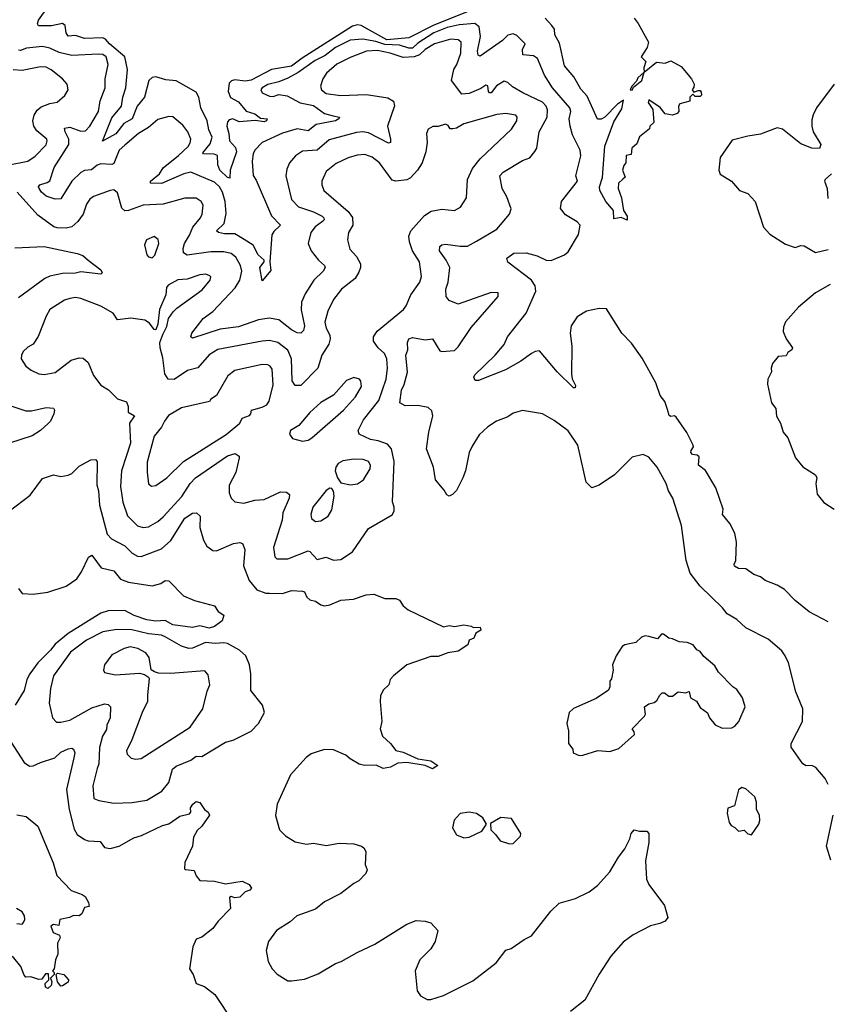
# Model space of a CAD drawing. Extents: x 1603745 to 1745082, y 385868 to 533966.
# Tile 38 of 256: x 1624601 to 1629010, y 417752 to 423127. Entities that reach past the tile are written whole.
import ezdxf

# ---------------------------------------------------------------- set-up
doc = ezdxf.new("R2010")
doc.units = 0

msp = doc.modelspace()

# ---------------------------------------------------------------- linework, layer by layer
at = {"layer": '0CON20XD'}
for points in [[(1625640.6, 422449.4), (1625652.3, 422485), (1625634, 422525), (1625624.8, 422574.8), (1625590, 422645), (1625578.4, 422705), (1625565, 422731.5), (1625455, 422793.4), (1625398.8, 422798.8), (1625345, 422815.2), (1625325, 422811.6), (1625306, 422795), (1625281.6, 422705), (1625241.9, 422655), (1625215, 422586.7), (1625169.8, 422560.2), (1625125.2, 422504.8), (1625053.6, 422463.6), (1625105, 422591.8), (1625157, 422655), (1625163.6, 422705), (1625180.4, 422755), (1625190, 422855), (1625174.8, 422925), (1625092.3, 422995), (1625070.2, 423020.2), (1625055, 423028.1), (1624955.2, 423024.8), (1624905, 423040.9), (1624866.5, 423036.5), (1624855.8, 423055), (1624848.8, 423095), (1624835, 423107.1), (1624775, 423094.1), (1624704, 423094), (1624698.2, 423105), (1624704.7, 423125), (1624754.1, 423195)], [(1627095, 423189.6), (1626862.6, 423097.4), (1626725, 423027.2), (1626605, 423016.4), (1626465, 423095.7), (1626445, 423099.3), (1626417.7, 423092.3), (1626143.3, 422916.7), (1626085, 422873.7), (1625975, 422854.9), (1625865, 422797.8), (1625831.8, 422791.8), (1625775, 422799), (1625757.3, 422792.7), (1625745, 422780), (1625738.8, 422735), (1625752.8, 422702.8), (1625795, 422678.1), (1625837.7, 422627.7), (1625885, 422613.2), (1625915, 422590), (1625951.2, 422585), (1625949.2, 422575), (1625935, 422568.6), (1625887, 422577), (1625799.3, 422569.3), (1625765, 422585.4), (1625745, 422579.6), (1625735, 422568.6), (1625731.1, 422545), (1625743.7, 422505), (1625746.5, 422466.5), (1625779, 422429), (1625784.8, 422405), (1625750.8, 422305), (1625748.3, 422261.7), (1625735, 422265.5), (1625693.7, 422305), (1625682.1, 422335), (1625681.4, 422385), (1625662.2, 422392.2), (1625604.7, 422394.7), (1625600.3, 422400.3), (1625640.6, 422449.4)], [(1629015, 419840), (1628910.8, 419895), (1628835, 419955.8), (1628775.4, 420015.4), (1628735, 420039.2), (1628670, 420065), (1628645.7, 420085.7), (1628608.9, 420098.9), (1628565, 420129.4), (1628525, 420130.4), (1628502.9, 420142.9), (1628500.8, 420155), (1628510, 420175), (1628514.2, 420275), (1628504.1, 420324.1), (1628477.2, 420377.2), (1628437.5, 420425), (1628440.6, 420455), (1628401.1, 420571.1), (1628345.4, 420665.4), (1628305.6, 420695), (1628310, 420740), (1628299.1, 420749.1), (1628273.7, 420753.7), (1628265, 420763.3), (1628265.8, 420775), (1628279.2, 420795), (1628277.5, 420805), (1628243.6, 420873.6), (1628185, 420956.2), (1628175, 420964), (1628155, 420960), (1628145.5, 420965.5), (1628138.1, 420998.1), (1628123, 421043), (1628097.1, 421075), (1628074.2, 421145), (1627999.7, 421279.7), (1627940.3, 421360.3), (1627887.5, 421415), (1627805, 421548.8), (1627765, 421551.2), (1627695, 421535.7), (1627645, 421504.2), (1627611.4, 421455), (1627605.7, 421415), (1627615.6, 421345), (1627612.6, 421192.6), (1627617.1, 421167.1), (1627635, 421130), (1627632.5, 421117.5), (1627625, 421116.7), (1627535, 421204), (1627438.5, 421318.5), (1627415.6, 421315.6), (1627395, 421304.5), (1627337.4, 421262.6), (1627253.3, 421215), (1627105, 421156.7), (1627087, 421157), (1627080, 421175), (1627085, 421188), (1627196.9, 421295), (1627245.3, 421354.7), (1627264.5, 421395), (1627365, 421524.2), (1627419.2, 421645), (1627415.5, 421675), (1627394.6, 421705), (1627265, 421803.3), (1627261.2, 421825), (1627297.6, 421852.4), (1627365, 421854.3), (1627425, 421837.1), (1627475, 421814.5), (1627503, 421813), (1627575, 421843.1), (1627595, 421860.6), (1627651.4, 421955), (1627660, 422005), (1627645, 422023.8), (1627580.9, 422060.9), (1627554.1, 422095.9), (1627559.2, 422135), (1627646, 422245), (1627636.2, 422275), (1627664.2, 422384.2), (1627660, 422415), (1627619, 422499), (1627605.3, 422545), (1627600.5, 422585), (1627609.7, 422625), (1627604, 422645), (1627509.3, 422755), (1627466.7, 422825), (1627428.5, 422915), (1627405, 422929), (1627348.1, 422935), (1627346, 422964), (1627360, 422995), (1627315, 423040.8), (1627295, 423050), (1627265, 423041.9), (1627236.6, 423013.4), (1627115, 422927.1), (1627103.3, 422933.3), (1627099.4, 422955), (1627115.9, 423035), (1627108.8, 423088.8), (1627085, 423106.7), (1626999.3, 423099.3), (1626935, 423085.1), (1626861.9, 423055), (1626775, 422999.5), (1626745, 422971), (1626725, 422970.8), (1626675, 422988.8), (1626595, 422991.1), (1626545, 423008.3), (1626475, 423020.6), (1626405.3, 423015.3), (1626325, 422974.8), (1626268.2, 422931.8), (1626214.1, 422905), (1626120.7, 422839.3), (1626065, 422807.9), (1626015, 422787.5), (1625955, 422773.1), (1625924, 422755), (1625917.5, 422745), (1625925, 422728), (1625965, 422710), (1625985, 422707.1), (1626015, 422718.1), (1626060.9, 422710.9), (1626133.1, 422673.1), (1626205, 422658.9), (1626264.5, 422614.5), (1626312.5, 422602.5), (1626346.2, 422595), (1626342.5, 422585), (1626325.8, 422575), (1626220, 422555), (1626175, 422520.7), (1626115, 422531), (1626035, 422507.2), (1625925, 422456), (1625885, 422414.3), (1625875.4, 422395), (1625870, 422355), (1625876.1, 422276.1), (1625891.8, 422251.8), (1625976, 422056), (1626025.7, 422005), (1625988.5, 421971.5), (1625977.7, 421952.3), (1625967.5, 421805), (1625971.9, 421758.1), (1625925, 421701.2), (1625911.8, 421775), (1625935.8, 421805), (1625935.8, 421815), (1625903.7, 421843.7), (1625875, 421895.4), (1625827.3, 421927.3), (1625775, 421957.2), (1625718.3, 421958.3), (1625686.2, 421965), (1625674.6, 421974.6), (1625716.5, 422013.5), (1625728.2, 422068.2), (1625722.4, 422135), (1625709, 422185), (1625692.1, 422215), (1625665, 422239.6), (1625535, 422294.1), (1625498.1, 422285), (1625375, 422233.6), (1625314.4, 422235), (1625314.5, 422245), (1625364, 422286), (1625385, 422317.5), (1625468.8, 422385), (1625520.4, 422435), (1625532.5, 422455), (1625535.3, 422475.3), (1625519.2, 422515), (1625491.8, 422551.8), (1625436.4, 422596.4), (1625415, 422599.2), (1625355, 422582.2), (1625305, 422537.8), (1625250, 422505), (1625175, 422442.4), (1625144.2, 422415), (1625115, 422341.2), (1625103.8, 422336.2), (1625045, 422340.5), (1625025, 422332.9), (1624993, 422307), (1624955, 422303.8), (1624935, 422293.7), (1624886.4, 422245), (1624825, 422148.9), (1624795, 422148), (1624745, 422164.1), (1624720, 422185), (1624707.3, 422205), (1624704.5, 422215), (1624710.8, 422225), (1624752, 422238), (1624765, 422248.1), (1624789.2, 422320.8), (1624869.2, 422445), (1624870, 422475), (1624849.4, 422515), (1624845.8, 422535), (1624875, 422539.7), (1624935, 422518.3), (1624960.2, 422519.7), (1624984.6, 422545), (1625032, 422625), (1625040.7, 422685), (1625067.3, 422755), (1625067.1, 422805), (1625083.3, 422883.3), (1625073.6, 422925), (1625055, 422937.8), (1625029.3, 422939.3), (1624885, 422931.2), (1624817.6, 422947.6), (1624765, 422971.3), (1624725, 422980), (1624638.5, 422971.5), (1624605, 422958.9), (1624595, 422960.9)], [(1627955, 423136.2), (1627976.8, 423106.8), (1628033.3, 423005), (1628026.7, 422975), (1627993.3, 422925), (1628019.3, 422899.3), (1628008.8, 422865), (1628010, 422840), (1628077.5, 422895), (1628125, 422889.2), (1628155, 422903.3), (1628211.7, 422871.7), (1628268.8, 422805), (1628282.5, 422775), (1628281.7, 422758.3), (1628272.5, 422745), (1628281.7, 422731.7), (1628305, 422740), (1628315, 422740), (1628321.7, 422731.7), (1628322.5, 422715), (1628315, 422707.5), (1628288.3, 422708.3), (1628275, 422720), (1628260, 422705), (1628258.3, 422681.7), (1628205, 422667.5), (1628197.5, 422655), (1628200, 422625), (1628190, 422615), (1628165, 422606.7), (1628123.9, 422613.9), (1628097.7, 422647.7), (1628035, 422690), (1628032.5, 422675), (1628056.4, 422636.4), (1628062.5, 422565), (1628040, 422545), (1628038.3, 422531.7), (1627985, 422487.5), (1627970, 422450), (1627943.3, 422425), (1627938.3, 422391.7), (1627912.5, 422385), (1627910, 422345), (1627898.3, 422331.7), (1627892.5, 422305), (1627907, 422267), (1627893.6, 422256.4), (1627870, 422235), (1627867.5, 422205), (1627886.7, 422155), (1627897.5, 422085), (1627917.5, 422055), (1627917.5, 422032.5), (1627885, 422047.5), (1627845, 422040), (1627842.5, 422085), (1627801.2, 422135), (1627768, 422195), (1627766, 422215), (1627783.1, 422265), (1627795, 422436.7), (1627845, 422568.8), (1627888.7, 422641.3), (1627897, 422687), (1627864, 422665), (1627796, 422595), (1627775, 422583.8), (1627755, 422583.8), (1627699.2, 422709.2), (1627665, 422748), (1627625.5, 422815), (1627575, 422876), (1627548.1, 422998.1), (1627521.4, 423045), (1627520, 423075), (1627506.7, 423095), (1627469.5, 423135)], [(1627518.8, 420938.8), (1627455.5, 420975.5), (1627345, 420994.3), (1627295, 420979.4), (1627265, 420959.4), (1627203.8, 420935), (1627156.4, 420903.6), (1627109.6, 420860.4), (1627070.7, 420799.3), (1627054.1, 420764.1), (1627034.4, 420665), (1627019.4, 420625), (1626985, 420556.2), (1626963.8, 420535), (1626945, 420526), (1626932.6, 420532.6), (1626918.5, 420558.5), (1626871.1, 420615), (1626860, 420685), (1626822.2, 420785), (1626834.4, 420875), (1626856.7, 420965), (1626851.3, 420991.3), (1626830.3, 421010.3), (1626775, 421020), (1626705, 421019.2), (1626675.6, 421035), (1626686, 421105), (1626700, 421135), (1626717.7, 421202.3), (1626709.6, 421295), (1626719.6, 421325), (1626718.9, 421365), (1626725, 421385.6), (1626745, 421392.1), (1626815, 421378.6), (1626855, 421385.6), (1626895, 421319.4), (1626905, 421315.5), (1626975, 421321.1), (1626995, 421340.6), (1627065, 421446.9), (1627212.9, 421615), (1627213.3, 421635), (1627175, 421637.7), (1626995, 421573.3), (1626945, 421594.2), (1626928.6, 421615), (1626927.5, 421655), (1626940, 421695), (1626949.4, 421775), (1626930, 421815), (1626892.4, 421865), (1626895, 421888.6), (1626905, 421898.1), (1626925, 421901.8), (1627005, 421890), (1627045, 421890.9), (1627095, 421917.3), (1627205.9, 421984.1), (1627275.6, 422065), (1627284.3, 422095), (1627260.5, 422160.5), (1627235.6, 422205), (1627221.9, 422275), (1627240, 422295), (1627345, 422358.8), (1627385, 422372), (1627413, 422407), (1627423.8, 422425), (1627437.1, 422515), (1627479.7, 422595), (1627482, 422635), (1627475.3, 422655), (1627455, 422677.1), (1627347.4, 422727.4), (1627290.9, 422760.9), (1627265, 422784.2), (1627245, 422791.4), (1627203.8, 422766.2), (1627175, 422727.5), (1627165, 422728), (1627160, 422735), (1627156.8, 422766.8), (1627145, 422769.2), (1627118.8, 422751.2), (1627055, 422724.7), (1627015, 422720.9), (1626958.8, 422795), (1626970.7, 422855), (1626987.7, 422882.3), (1627008.4, 422945), (1627010.9, 423005), (1626995, 423018), (1626955, 423021.1), (1626865, 422996.1), (1626815, 422964.3), (1626783.8, 422935), (1626755, 422924.8), (1626695, 422920.6), (1626622.9, 422945), (1626555, 422959), (1626495, 422954.8), (1626405, 422920.4), (1626332.9, 422885), (1626275.4, 422835), (1626256.2, 422805), (1626242.3, 422765), (1626248.5, 422745), (1626275, 422724.6), (1626353.1, 422713.1), (1626495, 422718.4), (1626611.1, 422701.1), (1626642.1, 422682.1), (1626647, 422657), (1626608.7, 422545), (1626626, 422475), (1626625, 422456.7), (1626615, 422452.7), (1626505, 422509.2), (1626474.7, 422514.7), (1626439, 422511), (1626289.6, 422470.4), (1626224.5, 422415.5), (1626145, 422409.6), (1626106, 422384), (1626074.5, 422345), (1626059.5, 422310.5), (1626053.6, 422275), (1626085.5, 422145), (1626122.9, 422105), (1626205, 422078.8), (1626253.1, 422055), (1626262.1, 422045), (1626262.7, 422035), (1626255, 422025.6), (1626214.4, 421995.6), (1626189.6, 421965), (1626175.7, 421905.7), (1626192.9, 421865), (1626231.9, 421815), (1626265.8, 421785), (1626268.1, 421775), (1626257.5, 421755), (1626207.3, 421705), (1626159.5, 421630.5), (1626138.7, 421585), (1626137, 421543), (1626156, 421455), (1626149.6, 421430.4), (1626135, 421415.8), (1626115, 421416.9), (1626085, 421433.3), (1626015, 421487.8), (1625963.2, 421496.8), (1625905, 421489.2), (1625795, 421450.8), (1625695, 421436.7), (1625545, 421387.5), (1625535.8, 421395.8), (1625540, 421415), (1625602.5, 421495), (1625655.2, 421534.8), (1625776.6, 421663.4), (1625802.2, 421705), (1625814.2, 421755), (1625806.6, 421785), (1625781.3, 421831.3), (1625755, 421850.8), (1625715, 421860.3), (1625645, 421860.5), (1625515, 421841.8), (1625495.6, 421855), (1625492.7, 421877.3), (1625500.4, 421905), (1625528.7, 421951.3), (1625545.7, 421994.2), (1625587.5, 422045), (1625596.4, 422065), (1625603.1, 422115), (1625591.4, 422135), (1625565, 422152.7), (1625503.4, 422153.4), (1625385, 422119.7), (1625276.1, 422113.9), (1625195.3, 422084.7), (1625175, 422083.6), (1625158.8, 422098.8), (1625135, 422181.2), (1625115, 422197.5), (1625095, 422194.3), (1625005, 422162), (1624983.4, 422146.6), (1624965, 422120), (1624947.5, 422065), (1624918.2, 422025), (1624885, 421996.9), (1624855, 421988.8), (1624805, 421990.9), (1624786.7, 421996.7), (1624699.8, 422059.7), (1624587.5, 422185)], [(1624535, 422332), (1624645, 422353.8), (1624685, 422381.2), (1624745, 422443.3), (1624751.8, 422465), (1624748.5, 422475), (1624695, 422520.7), (1624678.4, 422545), (1624672.5, 422575), (1624679.6, 422605), (1624696.9, 422633.1), (1624718.5, 422651.5), (1624765, 422670.4), (1624805, 422677.1), (1624847.6, 422712.4), (1624865.6, 422745), (1624860.6, 422775), (1624835.8, 422805), (1624773.9, 422853.9), (1624745, 422868.1), (1624715, 422868.9), (1624615, 422849.8), (1624565, 422852.5)], [(1627945, 422742.5), (1627951.7, 422758.3), (1627997.5, 422795), (1628010, 422840), (1627975, 422810), (1627968.3, 422791.7), (1627943.3, 422765), (1627933.3, 422743.3), (1627945, 422742.5)], [(1629046.8, 422775), (1628951.3, 422645), (1628931.7, 422608.3), (1628925, 422581.2), (1628925.3, 422545.3), (1628933.1, 422515), (1628973.5, 422445), (1628966.8, 422423.2), (1628925, 422425.4), (1628865, 422449.4), (1628765, 422529.1), (1628735, 422536.2), (1628645, 422502.4), (1628575, 422492), (1628490.6, 422469.4), (1628424.3, 422375), (1628417.8, 422305), (1628425, 422284.2), (1628486, 422245), (1628531.2, 422195), (1628575, 422178), (1628616, 422135), (1628661.2, 421995), (1628695.9, 421955.9), (1628782.3, 421902.3), (1628835, 421884), (1628866, 421894), (1628882.7, 421892.7), (1628945, 421856), (1629015, 421872.5)], [(1626315, 420177.1), (1626355, 420180), (1626417.4, 420222.6), (1626505, 420348.8), (1626635, 420423.8), (1626646.1, 420443.9), (1626646.2, 420465), (1626636.2, 420495), (1626645.3, 420715.3), (1626631.5, 420785), (1626609.2, 420809.2), (1626557.9, 420827.9), (1626515.4, 420835.4), (1626455, 420864.3), (1626448.6, 420885), (1626477, 420943), (1626562.1, 421047.9), (1626601, 421165), (1626609.1, 421225), (1626605, 421276), (1626592.1, 421305), (1626557.3, 421335), (1626532.7, 421372.7), (1626532.4, 421395), (1626552.9, 421427.1), (1626695.7, 421545), (1626710.8, 421565), (1626736.9, 421625), (1626785, 421694.3), (1626793.8, 421725), (1626783.2, 421805), (1626744.6, 421865), (1626728.8, 421915), (1626725.4, 421945), (1626735.4, 421975), (1626811.2, 422058.8), (1626847.4, 422082.6), (1626905, 422091.9), (1626975, 422085.6), (1627006.9, 422103.1), (1627040.5, 422155), (1627045.5, 422255), (1627073.2, 422315), (1627115, 422367.5), (1627285, 422528.5), (1627314.6, 422575), (1627316.7, 422595), (1627310, 422605), (1627255, 422615.7), (1627205, 422608.6), (1627025, 422558.4), (1626986.4, 422535), (1626965, 422530.6), (1626951.1, 422531.1), (1626939.5, 422549.5), (1626925, 422557.5), (1626885, 422544.2), (1626855.9, 422544.1), (1626830.7, 422529.3), (1626821.2, 422505), (1626825.8, 422455.8), (1626817.8, 422405), (1626798.5, 422345), (1626773.3, 422305), (1626735, 422264.4), (1626715, 422253.5), (1626655, 422246.2), (1626635, 422250.4), (1626564.8, 422344.8), (1626525, 422377.1), (1626485, 422390.8), (1626442.9, 422387.1), (1626395, 422372.3), (1626328.3, 422341.7), (1626275, 422297.5), (1626250.6, 422245), (1626250.6, 422225), (1626262.2, 422195), (1626395, 422080), (1626417, 422047), (1626420, 422005), (1626396.2, 421965), (1626390, 421925), (1626403.8, 421875), (1626440, 421835), (1626461.1, 421795), (1626461.8, 421775), (1626452.1, 421747.9), (1626433.3, 421715), (1626357.5, 421655), (1626315, 421600), (1626282.7, 421535), (1626266.4, 421475), (1626273.5, 421443.5), (1626294, 421404), (1626296.2, 421385), (1626288.5, 421355), (1626251.2, 421295), (1626229.4, 421225), (1626135, 421129.1), (1626105, 421129.4), (1626089.3, 421155), (1626085.6, 421275), (1626065, 421322.9), (1626011.1, 421365), (1625965.3, 421375.3), (1625925, 421372.8), (1625682.6, 421327.4), (1625635, 421297.5), (1625574.3, 421225.7), (1625517.7, 421212.2), (1625445, 421163.3), (1625410.8, 421165), (1625393.2, 421193.2), (1625381.9, 421281.9), (1625367.5, 421335), (1625367.1, 421365), (1625381.9, 421408.1), (1625405, 421452.5), (1625413.8, 421495), (1625438.7, 421531.3), (1625458.5, 421551.5), (1625597.6, 421652.4), (1625641.4, 421705), (1625644, 421724), (1625639.1, 421729.1), (1625617.6, 421737.6), (1625585, 421734.4), (1625515, 421710.5), (1625463.6, 421706.4), (1625412.3, 421677.7), (1625403.3, 421665), (1625398.8, 421625), (1625364, 421545), (1625355.9, 421464.1), (1625345, 421433.8), (1625335, 421436.2), (1625309.8, 421469.8), (1625285, 421487.1), (1625207.8, 421497.8), (1625135, 421487.8), (1625111.4, 421525), (1625045, 421562.2), (1624935, 421605.4), (1624905, 421610), (1624874.3, 421605.8), (1624845, 421595.4), (1624766.4, 421545), (1624745, 421509.2), (1624702.7, 421397.2), (1624675, 421355.7), (1624645, 421338.6), (1624620.8, 421315), (1624610.6, 421295), (1624610, 421275), (1624635, 421236.2), (1624663.4, 421213.4), (1624705, 421194.4), (1624735, 421189.4), (1624795, 421200.6), (1624882.3, 421267.7), (1624925, 421280.5), (1624948.6, 421278.6), (1624975.3, 421255.3), (1625003.8, 421185), (1625045, 421132), (1625086.4, 421106.4), (1625135, 421057.1), (1625185, 421040), (1625194.2, 421015), (1625194.2, 420984.2), (1625228.8, 420965), (1625201.4, 420925), (1625205.3, 420815), (1625157.7, 420665), (1625150.8, 420579.2), (1625163.7, 420493.7), (1625189.2, 420419.2), (1625245, 420364.6), (1625275, 420354.7), (1625305, 420359.1), (1625355, 420387.7), (1625385, 420412.9), (1625485.9, 420524.1), (1625531.1, 420595), (1625560.8, 420625), (1625735, 420745.4), (1625778.1, 420758.1), (1625798.8, 420745), (1625800, 420735), (1625780.5, 420655), (1625743.9, 420585), (1625744, 420544), (1625755, 420514.2), (1625775.4, 420495.4), (1625825, 420487.5), (1625884.3, 420504.3), (1625935, 420507.1), (1626025, 420550), (1626057.3, 420547.3), (1626073.3, 420535), (1626072.5, 420515), (1626037.3, 420435), (1626033.3, 420395), (1625987.5, 420245), (1625994.5, 420195), (1626004, 420184), (1626065, 420183.8), (1626175, 420227.7), (1626185, 420224.4), (1626225, 420180.8), (1626275, 420192.9), (1626315, 420177.1)], [(1629033.1, 422285), (1628998, 422255), (1628994, 422245), (1629008, 422205), (1629011.7, 422151.7)], [(1625325, 421827.5), (1625338, 421842), (1625360, 421905), (1625357.3, 421927.3), (1625335, 421943.3), (1625294.1, 421925.9), (1625282.7, 421897.3), (1625295, 421842.5), (1625305, 421832.5), (1625325, 421827.5)], [(1624575, 421881.8), (1624735, 421889.4), (1624915, 421850), (1624945, 421840), (1624975.8, 421815), (1625045, 421760.6), (1625051.4, 421745), (1625045, 421738.6), (1624935, 421750.6), (1624905, 421742.5), (1624835, 421741.2), (1624765, 421727.2), (1624737.8, 421715), (1624595, 421609.1)], [(1629025, 421680.8), (1628944.3, 421635), (1628852.7, 421557.3), (1628782.1, 421477.9), (1628770.9, 421449.1), (1628769.2, 421425), (1628785.6, 421385), (1628819.2, 421335), (1628815.8, 421325), (1628795, 421310.8), (1628785, 421291.2), (1628741.7, 421288.3), (1628710.4, 421249.6), (1628703.1, 421225), (1628705.6, 421205), (1628685.6, 421165), (1628683.2, 421136.8), (1628705.6, 421035.6), (1628729.2, 421005), (1628732.4, 420962.4), (1628753.7, 420923.7), (1628768.6, 420875), (1628794.4, 420845), (1628836.7, 420735), (1628875.6, 420685.6), (1628945, 420642), (1628952.9, 420625), (1628947.5, 420595), (1628955, 420537.5), (1628990.5, 420490.5), (1629046.7, 420455)], [(1625320.3, 420580.3), (1625345, 420584.5), (1625405, 420626.7), (1625494.7, 420715.3), (1625728.1, 420861.9), (1625802.5, 420925), (1625815, 420952.5), (1625855, 420966.7), (1625863.3, 420975), (1625866.2, 420995), (1625925, 421010.9), (1625950.5, 421025), (1625963.8, 421045), (1625985.7, 421134.3), (1625978.6, 421218.6), (1625969.2, 421235), (1625955, 421243.3), (1625924.8, 421245.3), (1625775, 421212.5), (1625736.9, 421183.1), (1625675, 421076), (1625645, 421056), (1625636.6, 421043.4), (1625485, 421007.8), (1625414, 420966), (1625392.2, 420935), (1625375, 420902.5), (1625335.8, 420854.2), (1625297.9, 420712.1), (1625296.2, 420656.2), (1625303.6, 420593.6), (1625320.3, 420580.3)], [(1626144.3, 420825.7), (1626175, 420832.2), (1626196.1, 420843.9), (1626369.5, 420995), (1626435, 421068.1), (1626466.7, 421125), (1626464.2, 421154.2), (1626456.7, 421165), (1626425, 421174.2), (1626385, 421157.5), (1626315, 421076.9), (1626245, 421037.8), (1626185, 420983.1), (1626125, 420911.4), (1626080, 420885), (1626073.3, 420865), (1626091.1, 420841.1), (1626144.3, 420825.7)], [(1624515, 421031.1), (1624635, 420992.3), (1624665, 420991.8), (1624745, 421009.2), (1624786, 421006), (1624791.2, 420995), (1624787.5, 420975), (1624768.8, 420935), (1624756.9, 420923.1), (1624715, 420884.6), (1624670, 420855), (1624545, 420815.4)], [(1629015, 418952.5), (1628998.8, 418985), (1628946.2, 419045), (1628925, 419056), (1628895, 419053.3), (1628876.2, 419065), (1628812.9, 419155), (1628812.9, 419175), (1628874.3, 419295), (1628875.8, 419365), (1628837.9, 419457.9), (1628796.9, 419615), (1628779.4, 419655), (1628761.7, 419681.7), (1628686, 419745), (1628565, 419807.5), (1628515, 419852.5), (1628463.4, 419883.4), (1628436.9, 419916.9), (1628314.7, 420034.7), (1628260.6, 420105), (1628239.2, 420175), (1628214.2, 420365), (1628166.9, 420515), (1628142.9, 420555), (1628130.9, 420595), (1628080, 420685), (1628035, 420738.8), (1628005, 420753.8), (1627945, 420739.2), (1627847.4, 420642.6), (1627763.8, 420585), (1627725, 420570.8), (1627693, 420603), (1627648.6, 420805), (1627595, 420882), (1627518.8, 420938.8)], [(1624505, 420414), (1624658.1, 420531.9), (1624725, 420622.5), (1624785, 420643.1), (1624825, 420633.8), (1624865, 420640.8), (1624885, 420650), (1624925, 420689.5), (1624990, 420725), (1625015.8, 420725.8), (1625024.2, 420714.2), (1625022.1, 420587.9)], [(1626407.1, 420587.1), (1626445, 420592.5), (1626478.5, 420615), (1626513.8, 420675), (1626516.9, 420695), (1626505.6, 420715), (1626475.8, 420725.8), (1626425, 420728.3), (1626365, 420719.3), (1626339.1, 420705), (1626326.2, 420685), (1626322.9, 420665), (1626335.4, 420625.4), (1626355, 420598.8), (1626407.1, 420587.1)], [(1625022.1, 420587.9), (1625031.8, 420555), (1625037, 420477), (1625079, 420319), (1625102.7, 420292.7), (1625175, 420254.5), (1625215, 420213.9), (1625245, 420197.7), (1625265, 420196.1), (1625375, 420238.5), (1625426.2, 420283.8), (1625502.3, 420405), (1625545, 420432.9), (1625565.7, 420435.7), (1625586.9, 420416.9), (1625584.6, 420355), (1625605, 420286), (1625623.2, 420253.2), (1625655, 420230), (1625675, 420227.1), (1625768, 420268), (1625803.1, 420273.1), (1625817.1, 420267.1), (1625830, 420235), (1625822.3, 420145), (1625854.7, 420064.7), (1625895, 420014.6), (1625945, 419996.2), (1625965, 419995.5), (1626035, 419993.5), (1626085, 420010.6), (1626145, 420007.3), (1626155, 420004.2), (1626169.1, 419975), (1626185, 419960.5), (1626215, 419953.1), (1626245, 419932.2), (1626265, 419927.8), (1626295, 419932.2), (1626355, 419958.6), (1626422.7, 419962.7), (1626493.1, 419986.9), (1626535, 419990), (1626595, 419968), (1626655, 419967.5), (1626675, 419957.5), (1626695, 419927.5), (1626722.5, 419905), (1626915, 419812.5), (1626945, 419819.4), (1626975, 419814), (1627025, 419823.8), (1627066.4, 419816.4), (1627078.3, 419808.3), (1627115, 419810), (1627117.5, 419795), (1627091.7, 419778.3), (1627079.3, 419750.7), (1627055, 419740), (1627046.7, 419715), (1626995, 419678.8), (1626938.8, 419671.2), (1626885, 419650), (1626845, 419650.8), (1626714.2, 419605.8), (1626640.8, 419545), (1626623.8, 419525), (1626616, 419495), (1626585, 419466.2), (1626570.8, 419435), (1626568, 419405), (1626577.5, 419295), (1626569.2, 419255), (1626582, 419215), (1626625.7, 419175.7), (1626655, 419138.1), (1626695, 419127.7), (1626775, 419092.2), (1626845, 419080.4), (1626883.3, 419055), (1626855, 419037.5), (1626815, 419054.6), (1626715, 419070.9), (1626665, 419067.8), (1626625, 419047.1), (1626585, 419038.8), (1626546.4, 419056.4), (1626483.8, 419056.2), (1626455, 419062.9), (1626405, 419091.9), (1626382.2, 419112.2), (1626315, 419140.8), (1626265, 419142), (1626225, 419130.8), (1626191.7, 419118.3), (1626165, 419098.8), (1626080, 419005), (1626006.2, 418845), (1625997.3, 418782.7), (1626020, 418705), (1626051.9, 418671.9), (1626105, 418638), (1626166.4, 418626.4), (1626205, 418631.1), (1626275, 418619.4), (1626345, 418630.8), (1626425, 418627.5), (1626467.5, 418615), (1626480, 418605), (1626490, 418585), (1626486.7, 418515), (1626498.8, 418485), (1626490, 418465), (1626453.3, 418425), (1626425, 418412), (1626355, 418355.7), (1626265, 418311.4), (1626215, 418270.5), (1626113.8, 418235), (1626078, 418202), (1626003.3, 418155), (1625960, 418095), (1625947.5, 418045), (1625957.5, 417985), (1625978.8, 417945), (1626005.9, 417915.9), (1626065, 417880), (1626085, 417879.2), (1626155, 417888.9), (1626231.3, 417918.7), (1626325, 417974.2), (1626355.4, 417984.6), (1626442.5, 418035), (1626539.8, 418080.2), (1626715, 418190), (1626765, 418210), (1626815, 418206.2), (1626845, 418196.2), (1626883.8, 418155), (1626870, 418095), (1626845.5, 418054.5), (1626786.2, 417993.8), (1626760, 417935), (1626770.6, 417825), (1626788.5, 417798.5), (1626825, 417777.5), (1626845, 417777.1), (1626915, 417800), (1627075, 417879.2), (1627202.1, 417977.9), (1627255, 418046.7), (1627284.2, 418055.8), (1627355, 418105.8), (1627395, 418126), (1627500.6, 418259.4), (1627545.5, 418304.5), (1627635, 418329.4), (1627710, 418365), (1627755, 418400), (1627822.5, 418475), (1627869.2, 418555), (1627905, 418600), (1627932, 418655), (1627938.8, 418685), (1627955, 418703.3), (1627985, 418696.7), (1628025, 418697.5), (1628036.2, 418685), (1628036.2, 418635), (1628017.5, 418535), (1628022.5, 418435), (1628036.2, 418405), (1628120.7, 418290.7), (1628138.8, 418225), (1628125, 418206.2), (1628095, 418192.5), (1628045, 418180.8), (1627949.1, 418130.9), (1627895, 418090), (1627828, 418015), (1627765, 417916.7), (1627685.8, 417775), (1627608.5, 417711.5)], [(1626215, 420386.7), (1626245, 420391.5), (1626285, 420416.9), (1626305, 420451.4), (1626318.7, 420525), (1626313.8, 420553.8), (1626305, 420567.1), (1626295, 420569.4), (1626275, 420556.7), (1626201.8, 420465), (1626190, 420425), (1626193.6, 420403.6), (1626215, 420386.7)], [(1624595, 420022.5), (1624615, 419993.5), (1624675, 419990.9), (1624755, 420001.5), (1624855.3, 420034.7), (1624912.5, 420075), (1624938, 420112), (1624976.9, 420193.1), (1624995, 420204.4), (1625045.4, 420135.4), (1625115, 420117.8), (1625152.1, 420072.1), (1625195, 420056.2), (1625325, 420035.5), (1625370.9, 420049.1), (1625395, 420065.8), (1625415, 420064), (1625495, 419982.5), (1625555, 419956.9), (1625665, 419926.2), (1625685, 419896.7), (1625715.9, 419875.9), (1625706.7, 419845), (1625664.2, 419815), (1625635.7, 419805.7), (1625585, 419817.1), (1625545, 419808.9), (1625436.8, 419823.2), (1625395, 419846.9), (1625345, 419843.4), (1625295, 419851.4), (1625225.5, 419875), (1625175, 419900.8), (1625085, 419899.7), (1625045, 419887.1), (1624865, 419775.6), (1624795, 419717.4), (1624769, 419685), (1624700.5, 419615), (1624655.8, 419555), (1624640, 419525), (1624625.3, 419465), (1624577.2, 419385)], [(1625115, 418849.4), (1625215, 418852.9), (1625295, 418865.7), (1625377.1, 418915), (1625415, 418962), (1625435.3, 419034.7), (1625455, 419051.5), (1625536, 419084), (1625565, 419107.1), (1625595.4, 419104.6), (1625725, 419182.5), (1625766.5, 419193.5), (1625865, 419242.5), (1625905, 419283.8), (1625936.7, 419345), (1625926.7, 419385), (1625863.3, 419465), (1625863.8, 419555), (1625856, 419605), (1625835.6, 419655), (1625801.4, 419685), (1625735, 419722.2), (1625714.7, 419724.7), (1625669.1, 419720.9), (1625615, 419727.2), (1625545, 419696.2), (1625525, 419694.8), (1625485, 419707.1), (1625395, 419758.1), (1625375, 419766.4), (1625305, 419773.4), (1625214, 419796), (1625131.7, 419798.3), (1625055, 419785.8), (1624965, 419740), (1624877.9, 419675), (1624785.5, 419545), (1624769.5, 419475), (1624762.9, 419395), (1624780.8, 419315), (1624802.4, 419292.4), (1624825, 419291.2), (1624875, 419302.5), (1624995, 419369.4), (1625065, 419392.2), (1625085, 419387.8), (1625096.9, 419375), (1625094.6, 419315), (1625076.2, 419275), (1625075, 419251.2), (1625053.6, 419216.4), (1625037.2, 419152.8), (1625032.5, 419065), (1625025, 419039.2), (1625001.2, 418945), (1625006.2, 418875), (1625033.4, 418863.4), (1625115, 418849.4)], [(1627655, 419110), (1627675, 419112), (1627756.7, 419136.7), (1627821.7, 419131.7), (1627872.3, 419147.7), (1627956.7, 419225), (1627955, 419240), (1627943.6, 419256.4), (1628012.5, 419325), (1628017.5, 419335), (1628012.5, 419375), (1628035, 419392.5), (1628065, 419400), (1628079.3, 419410.7), (1628095, 419440), (1628108.3, 419451.7), (1628121.7, 419451.7), (1628145, 419433.3), (1628165, 419433.3), (1628195, 419456.7), (1628235, 419452.5), (1628255, 419460), (1628262.5, 419425), (1628295, 419407.5), (1628315, 419372.5), (1628355, 419342.5), (1628366.4, 419316.4), (1628398.3, 419278.3), (1628435, 419258.8), (1628488.8, 419261.2), (1628505, 419270), (1628526.2, 419295), (1628561.2, 419375), (1628546.2, 419425), (1628515, 419470), (1628493.3, 419485), (1628416.2, 419565), (1628395, 419600), (1628335, 419650), (1628315, 419677.5), (1628297, 419687), (1628277.5, 419715), (1628245, 419727.5), (1628200.7, 419730.7), (1628165, 419747.5), (1628145, 419750), (1628115, 419772.5), (1628105, 419772.5), (1628083.3, 419746.7), (1628035, 419760), (1628015, 419763.3), (1627995, 419756.7), (1627965, 419727.5), (1627905, 419713.8), (1627890, 419705), (1627856.7, 419655), (1627836.7, 419605), (1627840, 419575), (1627831.7, 419528.3), (1627822.5, 419515), (1627823.3, 419485), (1627815, 419467.5), (1627748.3, 419421.7), (1627623.6, 419366.4), (1627600, 419345), (1627587.5, 419285), (1627596.2, 419245), (1627597.5, 419175), (1627620, 419145), (1627622.5, 419125), (1627655, 419110)], [(1625235, 419090), (1625265, 419093.3), (1625531.3, 419265), (1625601.6, 419365), (1625625, 419461.2), (1625639.7, 419495), (1625629.7, 419549.7), (1625612.2, 419572.2), (1625425, 419557.1), (1625359.3, 419559.3), (1625336.4, 419566.4), (1625318.3, 419578.3), (1625307.5, 419645), (1625289.8, 419669.8), (1625246, 419695), (1625205, 419703.8), (1625172, 419695), (1625105, 419658.9), (1625064.3, 419605), (1625058, 419575), (1625065, 419564), (1625125, 419551.1), (1625255, 419560), (1625282, 419552), (1625305, 419537.5), (1625308, 419528), (1625298, 419442), (1625298.4, 419405), (1625269.1, 419345), (1625213.4, 419195), (1625183.5, 419135), (1625187.9, 419117.9), (1625210, 419095), (1625235, 419090)], [(1624552.5, 419185), (1624625, 419072), (1624655, 419051.4), (1624675, 419052.9), (1624715, 419072.5), (1624793.5, 419096.5), (1624825, 419127.3), (1624865, 419145.5), (1624885, 419149.6), (1624895, 419144.4), (1624901.4, 419125), (1624897.3, 419097.3), (1624856.2, 418925), (1624871.5, 418815), (1624897.7, 418707.7), (1624915, 418677.8), (1624955, 418651.9), (1624975, 418644.5), (1625040.8, 418640.8), (1625065, 418607.1), (1625095, 418602.5), (1625145, 418615.4), (1625225, 418660.4), (1625267, 418673), (1625381.3, 418728.7), (1625415, 418737.1), (1625475, 418778.8), (1625528.5, 418791.5), (1625535, 418800), (1625534.2, 418825), (1625545.6, 418844.4), (1625565, 418858), (1625585, 418853.8), (1625609.4, 418815), (1625629.8, 418799.8), (1625637.5, 418785), (1625595.5, 418724.5), (1625569.4, 418700.6), (1625549.4, 418665), (1625544.3, 418615), (1625502, 418525), (1625501.7, 418491.7), (1625506.7, 418486.7), (1625553, 418483), (1625565, 418452.5), (1625585, 418426.7), (1625665, 418424), (1625725, 418409.2), (1625815, 418423.3), (1625853.8, 418405), (1625866.2, 418385), (1625857.5, 418375), (1625832.5, 418365), (1625803, 418337), (1625775, 418333.1), (1625755, 418340), (1625746.7, 418335), (1625752.5, 418275), (1625684.2, 418205), (1625655, 418166.2), (1625595, 418118.8), (1625565, 418106.7), (1625547.1, 418065), (1625528.6, 417945), (1625548.6, 417915), (1625564.3, 417865), (1625609.7, 417849.7), (1625665.7, 417805), (1625766, 417655)], [(1628595, 418677.5), (1628635.8, 418734.2), (1628641.2, 418755), (1628638.8, 418785), (1628623.8, 418815), (1628623.3, 418855), (1628613.8, 418885), (1628565, 418928.8), (1628543.9, 418936.1), (1628525, 418922.5), (1628502.5, 418835), (1628467, 418823), (1628463.3, 418795), (1628473.3, 418745), (1628485, 418727.5), (1628505, 418717.5), (1628525, 418697.5), (1628555, 418702.5), (1628575, 418682.5), (1628595, 418677.5)], [(1624585, 418785.6), (1624636.9, 418776.9), (1624700, 418725), (1624784.4, 418524.4), (1624804.2, 418455), (1624882.7, 418372.7), (1624941.7, 418351.7), (1624959.3, 418339.3), (1624977, 418307), (1624980, 418285), (1624955, 418280), (1624940, 418245), (1624926, 418234), (1624895, 418236.7), (1624873.9, 418226.1), (1624820, 418215), (1624815, 418182.5), (1624785, 418186.7), (1624771.2, 418178.8), (1624784, 418144), (1624819.3, 418129.3), (1624822.5, 418115), (1624806.7, 418085), (1624810, 418025), (1624797.5, 417995), (1624790, 417945), (1624780, 417935), (1624790, 417925), (1624790, 417915), (1624770, 417895), (1624777.5, 417875), (1624772.5, 417855), (1624755, 417837.5), (1624742.5, 417845), (1624740, 417865), (1624760, 417885), (1624758.3, 417918.3), (1624741.7, 417918.3), (1624721.7, 417888.3), (1624705, 417887.5), (1624661.7, 417901.7), (1624635, 417900), (1624625, 417910), (1624608.3, 417958.3), (1624562.5, 418015)], [(1627025, 418661.2), (1627055, 418663.3), (1627123, 418697), (1627150, 418735), (1627129.3, 418769.3), (1627093.9, 418793.9), (1627055, 418800), (1627006.1, 418793.9), (1626972.3, 418757.7), (1626963.8, 418715), (1626985, 418677.5), (1627025, 418661.2)], [(1627275, 418627.5), (1627295, 418630), (1627335, 418670), (1627337.5, 418685), (1627286.4, 418766.4), (1627228.3, 418771.7), (1627171.7, 418738.3), (1627172.5, 418705), (1627199.3, 418679.3), (1627223.6, 418643.6), (1627275, 418627.5)], [(1629028.8, 418538.8), (1629004.4, 418615), (1629042, 418785)], [(1624585, 418193.3), (1624615, 418190), (1624622.3, 418197.7), (1624628.6, 418215), (1624627.1, 418235), (1624615, 418255.8), (1624584.6, 418274.6)], [(1624825, 417850), (1624807.5, 417875), (1624800, 417915), (1624808.3, 417921.7), (1624842.5, 417915), (1624867.5, 417885), (1624866.7, 417873.3), (1624835, 417852.5), (1624825, 417850)]]:
    msp.add_lwpolyline(points, dxfattribs=at)

doc.saveas('drawing.dxf')
